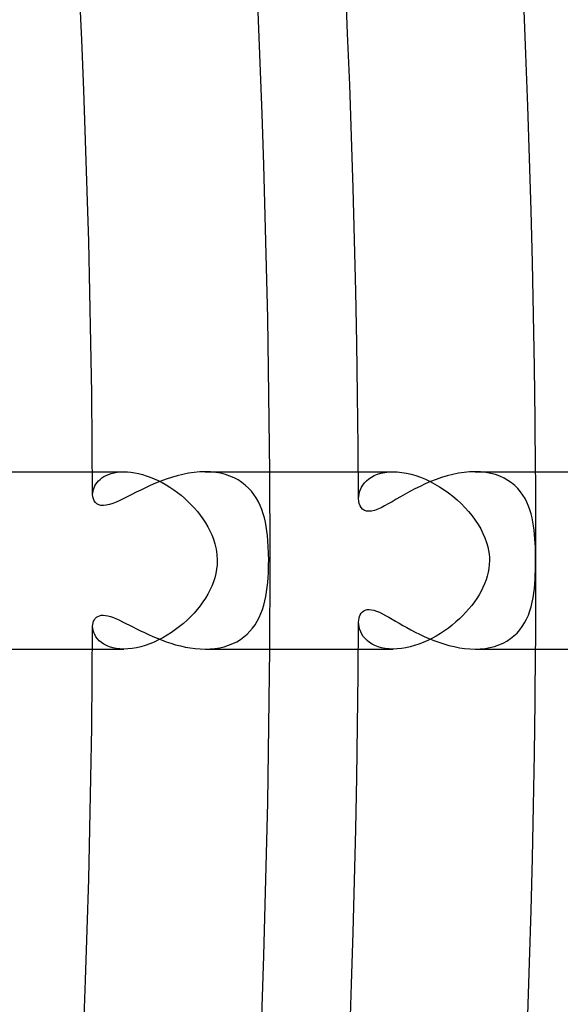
# Model space of a CAD drawing. Header units: millimetres. Extents: x -345 to 345, y -305 to 305.
# Tile 64 of 79: x 274 to 287, y -10 to 12. Entities that reach past the tile are written whole.
import ezdxf

# ---------------------------------------------------------------- set-up
doc = ezdxf.new("R2010")
doc.units = ezdxf.units.MM
doc.layers.add('HIDDEN', color=7, linetype='Continuous')
doc.layers.add('THICK', color=7, linetype='Continuous')

msp = doc.modelspace()

# ---------------------------------------------------------------- linework, layer by layer
at = {"layer": 'HIDDEN'}
for p, q in [((275.993, 2), (276.702, 2)), ((276.624, 1.997), (276.702, 2)), ((276.702, 2), (276.78, 1.998)), ((278.656, 1.996), (278.536, 2)), ((281.993, 2), (282.777, 2)), ((282.678, 1.996), (282.775, 2)), ((282.775, 2), (282.871, 1.997)), ((284.748, 1.996), (284.627, 2)), ((276.096, 1.756), (276.127, 1.792)), ((276.127, 1.792), (276.164, 1.827)), ((276.164, 1.827), (276.205, 1.86)), ((276.205, 1.86), (276.251, 1.89)), ((276.251, 1.89), (276.302, 1.917)), ((276.302, 1.917), (276.357, 1.941)), ((276.357, 1.941), (276.417, 1.961)), ((276.417, 1.961), (276.481, 1.978)), ((276.481, 1.978), (276.551, 1.99)), ((276.551, 1.99), (276.624, 1.997)), ((276.78, 1.998), (276.861, 1.99)), ((276.861, 1.99), (276.945, 1.978)), ((276.945, 1.978), (277.031, 1.96)), ((277.031, 1.96), (277.118, 1.938)), ((277.118, 1.938), (277.207, 1.91)), ((277.207, 1.91), (277.297, 1.878)), ((277.297, 1.878), (277.387, 1.841)), ((277.387, 1.841), (277.476, 1.799)), ((277.476, 1.799), (277.565, 1.754)), ((278.773, 1.984), (278.656, 1.996)), ((278.886, 1.965), (278.773, 1.984)), ((278.993, 1.938), (278.886, 1.965)), ((279.095, 1.903), (278.993, 1.938)), ((279.191, 1.862), (279.095, 1.903)), ((279.281, 1.814), (279.191, 1.862)), ((279.364, 1.759), (279.281, 1.814)), ((282.133, 1.749), (282.177, 1.795)), ((282.177, 1.795), (282.229, 1.838)), ((282.229, 1.838), (282.286, 1.878)), ((282.286, 1.878), (282.351, 1.913)), ((282.351, 1.913), (282.423, 1.943)), ((282.423, 1.943), (282.501, 1.967)), ((282.501, 1.967), (282.587, 1.985)), ((282.587, 1.985), (282.678, 1.996)), ((282.871, 1.997), (282.972, 1.986)), ((282.972, 1.986), (283.075, 1.969)), ((283.075, 1.969), (283.18, 1.944)), ((283.18, 1.944), (283.288, 1.913)), ((283.288, 1.913), (283.396, 1.874)), ((283.396, 1.874), (283.504, 1.83)), ((283.504, 1.83), (283.612, 1.779)), ((283.612, 1.779), (283.718, 1.723)), ((284.866, 1.983), (284.748, 1.996)), ((284.979, 1.963), (284.866, 1.983)), ((285.086, 1.934), (284.979, 1.963)), ((285.186, 1.898), (285.086, 1.934)), ((285.281, 1.854), (285.186, 1.898)), ((285.368, 1.804), (285.281, 1.854)), ((285.449, 1.748), (285.368, 1.804)), ((275.998, 1.523), (276.004, 1.562)), ((276.004, 1.562), (276.013, 1.601)), ((276.013, 1.601), (276.028, 1.64)), ((276.028, 1.64), (276.046, 1.68)), ((276.046, 1.68), (276.069, 1.718)), ((276.069, 1.718), (276.096, 1.756)), ((277.565, 1.754), (277.653, 1.704)), ((277.653, 1.704), (277.739, 1.65)), ((277.739, 1.65), (277.824, 1.593)), ((277.824, 1.593), (277.908, 1.532)), ((279.441, 1.699), (279.364, 1.759)), ((279.512, 1.633), (279.441, 1.699)), ((279.577, 1.563), (279.512, 1.633)), ((279.635, 1.487), (279.577, 1.563)), ((282.02, 1.547), (282.039, 1.598)), ((282.039, 1.598), (282.064, 1.65)), ((282.064, 1.65), (282.095, 1.7)), ((282.095, 1.7), (282.133, 1.749)), ((283.718, 1.723), (283.823, 1.661)), ((283.823, 1.661), (283.926, 1.594)), ((283.926, 1.594), (284.027, 1.522)), ((285.522, 1.686), (285.449, 1.748)), ((285.59, 1.619), (285.522, 1.686)), ((285.65, 1.548), (285.59, 1.619)), ((275.996, 1.485), (275.998, 1.523)), ((277.908, 1.532), (277.99, 1.468)), ((277.99, 1.468), (278.069, 1.4)), ((278.069, 1.4), (278.146, 1.33)), ((279.688, 1.408), (279.635, 1.487)), ((279.735, 1.324), (279.688, 1.408)), ((281.997, 1.395), (281.999, 1.444)), ((281.999, 1.444), (282.007, 1.495)), ((282.007, 1.495), (282.02, 1.547)), ((284.027, 1.522), (284.125, 1.446)), ((284.125, 1.446), (284.219, 1.365)), ((284.219, 1.365), (284.31, 1.28)), ((285.705, 1.472), (285.65, 1.548)), ((285.753, 1.393), (285.705, 1.472)), ((285.795, 1.311), (285.753, 1.393)), ((278.146, 1.33), (278.22, 1.256)), ((278.22, 1.256), (278.291, 1.18)), ((278.291, 1.18), (278.359, 1.102)), ((279.777, 1.237), (279.735, 1.324)), ((279.814, 1.147), (279.777, 1.237)), ((279.845, 1.054), (279.814, 1.147)), ((284.31, 1.28), (284.397, 1.192)), ((284.397, 1.192), (284.48, 1.1)), ((285.832, 1.226), (285.795, 1.311)), ((285.863, 1.139), (285.832, 1.226)), ((285.89, 1.051), (285.863, 1.139)), ((278.359, 1.102), (278.423, 1.02)), ((278.423, 1.02), (278.484, 0.937)), ((278.484, 0.937), (278.541, 0.85)), ((279.872, 0.958), (279.845, 1.054)), ((279.895, 0.861), (279.872, 0.958)), ((284.48, 1.1), (284.557, 1.006)), ((284.557, 1.006), (284.628, 0.91)), ((284.628, 0.91), (284.694, 0.811)), ((285.913, 0.961), (285.89, 1.051)), ((285.932, 0.869), (285.913, 0.961)), ((278.541, 0.85), (278.594, 0.76)), ((278.594, 0.76), (278.642, 0.668)), ((278.642, 0.668), (278.685, 0.574)), ((279.914, 0.762), (279.895, 0.861)), ((279.929, 0.661), (279.914, 0.762)), ((284.694, 0.811), (284.752, 0.711)), ((284.752, 0.711), (284.804, 0.609)), ((285.947, 0.776), (285.932, 0.869)), ((285.959, 0.681), (285.947, 0.776)), ((285.969, 0.584), (285.959, 0.681)), ((278.685, 0.574), (278.723, 0.476)), ((278.723, 0.476), (278.756, 0.37)), ((279.941, 0.559), (279.929, 0.661)), ((279.952, 0.444), (279.941, 0.559)), ((284.804, 0.609), (284.849, 0.506)), ((284.849, 0.506), (284.885, 0.403)), ((285.977, 0.487), (285.969, 0.584)), ((285.982, 0.389), (285.977, 0.487)), ((278.756, 0.37), (278.782, 0.255)), ((278.782, 0.255), (278.799, 0.131)), ((279.96, 0.312), (279.952, 0.444)), ((279.966, 0.164), (279.96, 0.312)), ((284.885, 0.403), (284.912, 0.308)), ((284.912, 0.308), (284.93, 0.22)), ((285.986, 0.298), (285.982, 0.389)), ((285.988, 0.214), (285.986, 0.298)), ((278.799, 0.131), (278.806, 0)), ((278.806, 0), (278.802, -0.099)), ((279.968, 0), (279.966, 0.164)), ((284.93, 0.22), (284.942, 0.139)), ((284.942, 0.139), (284.948, 0.066)), ((284.949, 0), (284.946, -0.09)), ((284.948, 0.066), (284.949, 0)), ((285.989, 0.136), (285.988, 0.214)), ((285.99, 0.065), (285.989, 0.136)), ((285.99, 0), (285.99, 0.065)), ((278.791, -0.197), (278.774, -0.294)), ((278.802, -0.099), (278.791, -0.197)), ((279.962, -0.281), (279.966, -0.181)), ((279.966, -0.181), (279.967, -0.088)), ((279.967, -0.088), (279.968, 0)), ((284.937, -0.179), (284.921, -0.267)), ((284.946, -0.09), (284.937, -0.179)), ((285.988, -0.231), (285.989, -0.146)), ((285.989, -0.146), (285.99, -0.069)), ((285.99, -0.069), (285.99, 0)), ((278.75, -0.39), (278.72, -0.484)), ((278.774, -0.294), (278.75, -0.39)), ((279.948, -0.496), (279.956, -0.386)), ((279.956, -0.386), (279.962, -0.281)), ((284.873, -0.44), (284.841, -0.525)), ((284.9, -0.354), (284.873, -0.44)), ((284.921, -0.267), (284.9, -0.354)), ((285.974, -0.53), (285.98, -0.423)), ((285.98, -0.423), (285.985, -0.323)), ((285.985, -0.323), (285.988, -0.231)), ((278.683, -0.578), (278.641, -0.67)), ((278.72, -0.484), (278.683, -0.578)), ((279.922, -0.71), (279.936, -0.604)), ((279.936, -0.604), (279.948, -0.496)), ((284.804, -0.61), (284.762, -0.693)), ((284.841, -0.525), (284.804, -0.61)), ((285.952, -0.741), (285.964, -0.636)), ((285.964, -0.636), (285.974, -0.53)), ((278.541, -0.85), (278.483, -0.937)), ((278.594, -0.761), (278.541, -0.85)), ((278.641, -0.67), (278.594, -0.761)), ((279.883, -0.914), (279.904, -0.813)), ((279.904, -0.813), (279.922, -0.71)), ((284.664, -0.857), (284.609, -0.937)), ((284.715, -0.776), (284.664, -0.857)), ((284.762, -0.693), (284.715, -0.776)), ((285.916, -0.945), (285.936, -0.844)), ((285.936, -0.844), (285.952, -0.741)), ((278.354, -1.107), (278.283, -1.189)), ((278.421, -1.023), (278.354, -1.107)), ((278.483, -0.937), (278.421, -1.023)), ((279.793, -1.199), (279.828, -1.107)), ((279.828, -1.107), (279.857, -1.012)), ((279.857, -1.012), (279.883, -0.914)), ((284.486, -1.093), (284.418, -1.17)), ((284.55, -1.015), (284.486, -1.093)), ((284.609, -0.937), (284.55, -1.015)), ((285.863, -1.141), (285.892, -1.044)), ((285.892, -1.044), (285.916, -0.945)), ((278.208, -1.269), (278.129, -1.346)), ((278.283, -1.189), (278.208, -1.269)), ((279.709, -1.372), (279.754, -1.287)), ((279.754, -1.287), (279.793, -1.199)), ((284.271, -1.318), (284.192, -1.389)), ((284.347, -1.244), (284.271, -1.318)), ((284.418, -1.17), (284.347, -1.244)), ((285.743, -1.409), (285.789, -1.324)), ((285.789, -1.324), (285.828, -1.234)), ((285.828, -1.234), (285.863, -1.141)), ((275.999, -1.531), (275.996, -1.485)), ((276.007, -1.579), (275.999, -1.531)), ((277.959, -1.492), (277.869, -1.561)), ((278.046, -1.421), (277.959, -1.492)), ((278.129, -1.346), (278.046, -1.421)), ((279.545, -1.599), (279.605, -1.528)), ((279.605, -1.528), (279.66, -1.452)), ((279.66, -1.452), (279.709, -1.372)), ((281.999, -1.447), (281.997, -1.395)), ((282.008, -1.501), (281.999, -1.447)), ((282.023, -1.556), (282.008, -1.501)), ((284.023, -1.525), (283.934, -1.588)), ((284.109, -1.458), (284.023, -1.525)), ((284.192, -1.389), (284.109, -1.458)), ((285.635, -1.567), (285.692, -1.49)), ((285.692, -1.49), (285.743, -1.409)), ((276.022, -1.627), (276.007, -1.579)), ((276.043, -1.675), (276.022, -1.627)), ((276.071, -1.722), (276.043, -1.675)), ((276.105, -1.767), (276.071, -1.722)), ((276.146, -1.811), (276.105, -1.767)), ((277.583, -1.744), (277.485, -1.795)), ((277.681, -1.687), (277.583, -1.744)), ((277.776, -1.626), (277.681, -1.687)), ((277.869, -1.561), (277.776, -1.626)), ((279.33, -1.783), (279.407, -1.727)), ((279.407, -1.727), (279.479, -1.666)), ((279.479, -1.666), (279.545, -1.599)), ((282.044, -1.61), (282.023, -1.556)), ((282.071, -1.662), (282.044, -1.61)), ((282.104, -1.713), (282.071, -1.662)), ((282.144, -1.762), (282.104, -1.713)), ((282.19, -1.807), (282.144, -1.762)), ((283.653, -1.758), (283.556, -1.806)), ((283.748, -1.706), (283.653, -1.758)), ((283.842, -1.649), (283.748, -1.706)), ((283.934, -1.588), (283.842, -1.649)), ((285.346, -1.818), (285.427, -1.764)), ((285.427, -1.764), (285.503, -1.704)), ((285.503, -1.704), (285.572, -1.638)), ((285.572, -1.638), (285.635, -1.567)), ((276.193, -1.851), (276.146, -1.811)), ((276.247, -1.888), (276.193, -1.851)), ((276.308, -1.92), (276.247, -1.888)), ((276.375, -1.948), (276.308, -1.92)), ((276.448, -1.97), (276.375, -1.948)), ((276.527, -1.986), (276.448, -1.97)), ((276.612, -1.997), (276.527, -1.986)), ((276.702, -2), (276.612, -1.997)), ((276.793, -1.997), (276.702, -2)), ((276.887, -1.987), (276.793, -1.997)), ((276.984, -1.97), (276.887, -1.987)), ((277.083, -1.948), (276.984, -1.97)), ((277.183, -1.918), (277.083, -1.948)), ((277.284, -1.883), (277.183, -1.918)), ((277.385, -1.842), (277.284, -1.883)), ((277.485, -1.795), (277.385, -1.842)), ((278.534, -2), (278.646, -1.997)), ((278.646, -1.997), (278.756, -1.987)), ((278.756, -1.987), (278.863, -1.97)), ((278.863, -1.97), (278.966, -1.946)), ((278.966, -1.946), (279.064, -1.915)), ((279.064, -1.915), (279.158, -1.877)), ((279.158, -1.877), (279.247, -1.833)), ((279.247, -1.833), (279.33, -1.783)), ((282.243, -1.849), (282.19, -1.807)), ((282.302, -1.887), (282.243, -1.849)), ((282.367, -1.92), (282.302, -1.887)), ((282.437, -1.948), (282.367, -1.92)), ((282.514, -1.97), (282.437, -1.948)), ((282.597, -1.987), (282.514, -1.97)), ((282.685, -1.997), (282.597, -1.987)), ((282.777, -2), (282.685, -1.997)), ((282.868, -1.997), (282.777, -2)), ((282.963, -1.987), (282.868, -1.997)), ((283.06, -1.972), (282.963, -1.987)), ((283.159, -1.95), (283.06, -1.972)), ((283.258, -1.922), (283.159, -1.95)), ((283.358, -1.889), (283.258, -1.922)), ((283.457, -1.85), (283.358, -1.889)), ((283.556, -1.806), (283.457, -1.85)), ((284.625, -2), (284.74, -1.996)), ((284.74, -1.996), (284.852, -1.985)), ((284.852, -1.985), (284.961, -1.967)), ((284.961, -1.967), (285.065, -1.94)), ((285.065, -1.94), (285.164, -1.907)), ((285.164, -1.907), (285.258, -1.866)), ((285.258, -1.866), (285.346, -1.818)), ((275.993, -2), (276.702, -2)), ((281.993, -2), (282.777, -2))]:
    msp.add_line(p, q, dxfattribs=at)
for radius, start, end in [(280, 0, 0.40926), (286, 0, 0.40067), (280, 359.59074, 0), (286, 359.59933, 0)]:
    msp.add_arc((0, 0), radius, start, end, dxfattribs=at)
at = {"layer": 'THICK'}
for p, q in [((272.442, 2), (275.993, 2)), ((278.536, 2), (278.411, 1.996)), ((278.535, 2), (281.993, 2)), ((284.627, 2), (284.503, 1.996)), ((284.627, 2), (287.993, 2)), ((277.531, 1.788), (277.412, 1.74)), ((277.653, 1.833), (277.531, 1.788)), ((277.776, 1.873), (277.653, 1.833)), ((277.901, 1.91), (277.776, 1.873)), ((278.028, 1.941), (277.901, 1.91)), ((278.156, 1.966), (278.028, 1.941)), ((278.284, 1.985), (278.156, 1.966)), ((278.411, 1.996), (278.284, 1.985)), ((283.744, 1.824), (283.622, 1.776)), ((283.869, 1.868), (283.744, 1.824)), ((283.995, 1.906), (283.869, 1.868)), ((284.122, 1.939), (283.995, 1.906)), ((284.249, 1.965), (284.122, 1.939)), ((284.377, 1.984), (284.249, 1.965)), ((284.503, 1.996), (284.377, 1.984)), ((277.08, 1.587), (276.978, 1.536)), ((277.187, 1.639), (277.08, 1.587)), ((277.297, 1.69), (277.187, 1.639)), ((277.412, 1.74), (277.297, 1.69)), ((283.269, 1.612), (283.157, 1.553)), ((283.383, 1.669), (283.269, 1.612)), ((283.501, 1.724), (283.383, 1.669)), ((283.622, 1.776), (283.501, 1.724)), ((276, 1.433), (275.996, 1.485)), ((276.012, 1.385), (276, 1.433)), ((276.032, 1.342), (276.012, 1.385)), ((276.059, 1.305), (276.032, 1.342)), ((276.61, 1.352), (276.527, 1.315)), ((276.697, 1.394), (276.61, 1.352)), ((276.787, 1.439), (276.697, 1.394)), ((276.88, 1.487), (276.787, 1.439)), ((276.978, 1.536), (276.88, 1.487)), ((282.001, 1.337), (281.997, 1.395)), ((282.012, 1.282), (282.001, 1.337)), ((282.848, 1.378), (282.754, 1.324)), ((282.946, 1.435), (282.848, 1.378)), ((283.049, 1.494), (282.946, 1.435)), ((283.157, 1.553), (283.049, 1.494)), ((276.093, 1.274), (276.059, 1.305)), ((276.135, 1.252), (276.093, 1.274)), ((276.184, 1.239), (276.135, 1.252)), ((276.241, 1.236), (276.184, 1.239)), ((276.304, 1.243), (276.241, 1.236)), ((276.373, 1.259), (276.304, 1.243)), ((276.448, 1.283), (276.373, 1.259)), ((276.527, 1.315), (276.448, 1.283)), ((282.031, 1.234), (282.012, 1.282)), ((282.057, 1.191), (282.031, 1.234)), ((282.089, 1.156), (282.057, 1.191)), ((282.129, 1.129), (282.089, 1.156)), ((282.177, 1.112), (282.129, 1.129)), ((282.232, 1.107), (282.177, 1.112)), ((282.292, 1.112), (282.232, 1.107)), ((282.359, 1.129), (282.292, 1.112)), ((282.43, 1.155), (282.359, 1.129)), ((282.504, 1.188), (282.43, 1.155)), ((282.583, 1.228), (282.504, 1.188)), ((282.666, 1.273), (282.583, 1.228)), ((282.754, 1.324), (282.666, 1.273)), ((282.149, -1.121), (282.19, -1.11)), ((282.19, -1.11), (282.236, -1.107)), ((282.236, -1.107), (282.288, -1.112)), ((276.034, -1.337), (276.056, -1.308)), ((276.056, -1.308), (276.082, -1.283)), ((276.082, -1.283), (276.113, -1.262)), ((276.113, -1.262), (276.149, -1.247)), ((276.149, -1.247), (276.19, -1.238)), ((276.19, -1.238), (276.236, -1.236)), ((276.236, -1.236), (276.287, -1.24)), ((276.287, -1.24), (276.342, -1.25)), ((276.342, -1.25), (276.401, -1.267)), ((276.401, -1.267), (276.464, -1.289)), ((276.464, -1.289), (276.531, -1.316)), ((276.531, -1.316), (276.6, -1.348)), ((281.999, -1.348), (282.007, -1.304)), ((282.007, -1.304), (282.019, -1.263)), ((282.019, -1.263), (282.035, -1.225)), ((282.035, -1.225), (282.056, -1.192)), ((282.056, -1.192), (282.082, -1.163)), ((282.082, -1.163), (282.112, -1.139)), ((282.112, -1.139), (282.149, -1.121)), ((282.288, -1.112), (282.344, -1.124)), ((282.344, -1.124), (282.404, -1.144)), ((282.404, -1.144), (282.468, -1.171)), ((282.468, -1.171), (282.535, -1.203)), ((282.535, -1.203), (282.605, -1.24)), ((282.605, -1.24), (282.678, -1.28)), ((282.678, -1.28), (282.754, -1.324)), ((282.754, -1.324), (282.833, -1.37)), ((275.996, -1.485), (275.999, -1.445)), ((275.999, -1.445), (276.006, -1.406)), ((276.006, -1.406), (276.018, -1.37)), ((276.018, -1.37), (276.034, -1.337)), ((276.6, -1.348), (276.673, -1.382)), ((276.673, -1.382), (276.748, -1.42)), ((276.748, -1.42), (276.826, -1.459)), ((276.826, -1.459), (276.906, -1.5)), ((276.906, -1.5), (276.989, -1.542)), ((276.989, -1.542), (277.075, -1.585)), ((281.997, -1.395), (281.999, -1.348)), ((282.833, -1.37), (282.914, -1.417)), ((282.914, -1.417), (282.999, -1.465)), ((282.999, -1.465), (283.087, -1.515)), ((283.087, -1.515), (283.179, -1.565)), ((277.075, -1.585), (277.164, -1.628)), ((277.164, -1.628), (277.256, -1.671)), ((277.256, -1.671), (277.352, -1.714)), ((277.352, -1.714), (277.45, -1.755)), ((277.45, -1.755), (277.551, -1.795)), ((283.179, -1.565), (283.275, -1.615)), ((283.275, -1.615), (283.375, -1.665)), ((283.375, -1.665), (283.478, -1.714)), ((283.478, -1.714), (283.584, -1.76)), ((283.584, -1.76), (283.694, -1.805)), ((277.551, -1.795), (277.655, -1.833)), ((277.655, -1.833), (277.762, -1.869)), ((277.762, -1.869), (277.869, -1.901)), ((277.869, -1.901), (277.979, -1.929)), ((277.979, -1.929), (278.089, -1.954)), ((278.089, -1.954), (278.2, -1.973)), ((278.2, -1.973), (278.312, -1.988)), ((278.312, -1.988), (278.424, -1.997)), ((278.424, -1.997), (278.534, -2)), ((283.694, -1.805), (283.806, -1.846)), ((283.806, -1.846), (283.92, -1.884)), ((283.92, -1.884), (284.036, -1.917)), ((284.036, -1.917), (284.153, -1.945)), ((284.153, -1.945), (284.271, -1.969)), ((284.271, -1.969), (284.39, -1.986)), ((284.39, -1.986), (284.508, -1.996)), ((284.508, -1.996), (284.625, -2)), ((272.442, -2), (275.993, -2)), ((278.535, -2), (281.993, -2)), ((284.627, -2), (287.993, -2))]:
    msp.add_line(p, q, dxfattribs=at)
for radius, start, end in [(305, 0.37569, 59.62428), (301, 0.34607, 59.6539), (298, 0.38451, 59.61546), (294, 0.22855, 59.77142), (292, 0.39242, 59.60755), (288, 0.25703, 59.743), (286, 0.40067, 59.5993), (282, 0.28338, 59.71658), (280, 0.40926, 59.59076), (276, 0.30819, 59.69177), (288, 300.257, 359.74297), (294, 300.22858, 359.77145), (276, 300.30823, 359.69181), (282, 300.28342, 359.71662), (301, 300.3461, 359.65393), (280, 300.40924, 359.59074), (286, 300.4007, 359.59933), (292, 300.39245, 359.60758), (298, 300.38454, 359.61549), (305, 300.37572, 359.62431)]:
    msp.add_arc((0, 0), radius, start, end, dxfattribs=at)

doc.saveas('drawing.dxf')
